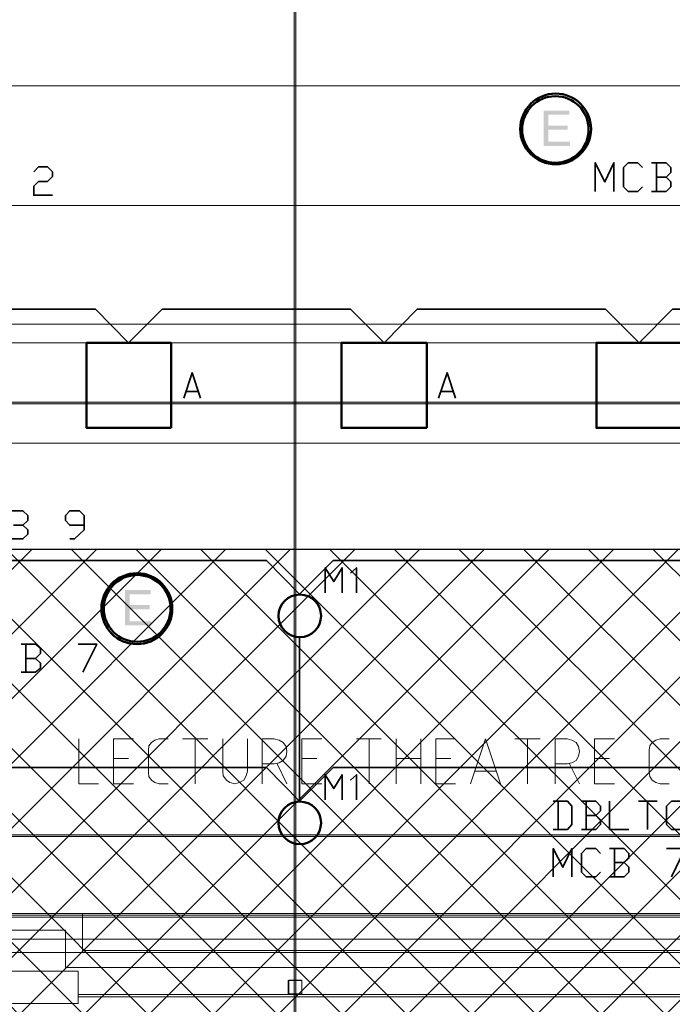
# Model space of a CAD drawing. Header units: millimetres. Extents: x 0.9 to 32.8, y 0.3 to 23.1.
# Tile 70 of 111: x 17.4 to 19.2, y 2.9 to 5.6. Entities that reach past the tile are written whole.
import ezdxf

# ---------------------------------------------------------------- set-up
doc = ezdxf.new("R2010")
doc.units = ezdxf.units.MM
doc.layers.add('PDF_Geometry', color=9, linetype='Continuous', true_color=0x808080)
doc.layers.add('PDF_Solid Fills', color=7, linetype='Continuous')

msp = doc.modelspace()

# ---------------------------------------------------------------- hatches: boundary and pattern name
h = msp.add_hatch()
h.set_pattern_fill('ANSI37', color=256, scale=0.04)
h.paths.add_polyline_path([(14.5873, 4.1666), (23.317, 4.1666), (23.317, 0.705), (14.5873, 0.705)])
at = {"layer": 'PDF_Solid Fills', "transparency": 33554559}
for points in [[(18.9504, 5.3848), (18.8788, 5.3848), (18.8788, 5.2865), (18.9521, 5.2865), (18.9521, 5.2982), (18.8921, 5.2982), (18.8921, 5.3315), (18.9455, 5.3315), (18.9455, 5.3432), (18.8921, 5.3432), (18.8921, 5.3732), (18.9504, 5.3732)], [(17.7871, 4.0532), (17.7155, 4.0532), (17.7155, 3.9549), (17.7888, 3.9549), (17.7888, 3.9665), (17.7288, 3.9665), (17.7288, 3.9999), (17.7838, 3.9999), (17.7838, 4.0115), (17.7288, 4.0115), (17.7288, 4.0415), (17.7871, 4.0415)]]:
    msp.add_hatch(color=256, dxfattribs=at).paths.add_polyline_path(points)
at = {"layer": 'PDF_Solid Fills', "true_color": 0x808080, "transparency": 33554559}
for points in [[(28.2152, 4.5715), (28.2152, 4.5748), (1.3427, 4.5748), (1.3427, 4.5699), (28.2152, 4.5699)], [(28.2152, 3.3699), (28.2152, 3.3732), (1.3427, 3.3732), (1.3427, 3.3682), (28.2152, 3.3682)]]:
    msp.add_hatch(color=8, dxfattribs=at).paths.add_polyline_path(points)

# ---------------------------------------------------------------- linework, layer by layer
msp.add_lwpolyline([(14.5873, 4.1666), (23.317, 4.1666), (23.317, 0.705), (14.5873, 0.705)], close=True)
at = {"layer": 'PDF_Geometry', "lineweight": 5}
msp.add_lwpolyline([(18.1905, 0.4266), (18.1905, 22.9359), (18.1905, 22.9143), (18.1855, 22.9143), (18.1855, 22.9359), (18.1855, 0.4266)], dxfattribs=at)
at = {"layer": 'PDF_Geometry', "lineweight": 18}
for points in [[(15.7672, 8.8097), (15.6956, 7.5814), (15.8872, 6.5015), (15.6972, 5.4182), (15.8622, 4.3249), (16.9772, 3.1082), (17.5505, 3.1082), (17.5505, 3.0049), (20.0271, 3.0049), (20.0271, 3.1082), (20.6004, 3.1082), (21.7154, 4.3249), (21.8804, 5.4182), (21.6887, 6.5098)], [(20.5404, 3.1549), (17.0322, 3.1549), (17.5972, 3.1549), (17.5972, 3.0516), (19.9787, 3.0516), (19.9787, 3.1549), (20.5787, 3.1549), (21.6704, 4.3465), (21.832, 5.4182), (21.642, 6.5015), (21.8337, 7.5831), (21.762, 8.8164)], [(15.6372, 5.2615), (16.7322, 5.4532), (20.8454, 5.4532), (21.9587, 5.2598)], [(15.6372, 4.9315), (16.7322, 5.1215), (20.8454, 5.1215), (21.9587, 4.9282)], [(15.6372, 4.6015), (16.7322, 4.7915), (20.8454, 4.7915), (21.9587, 4.5982)], [(15.6372, 4.2698), (16.7322, 4.4615), (20.8454, 4.4615), (21.9587, 4.2665)], [(17.5872, 3.6399), (17.5872, 3.5149), (17.6422, 3.5149)], [(17.7388, 3.5149), (17.6838, 3.5149), (17.6838, 3.6399), (17.7388, 3.6399)], [(17.8355, 3.5149), (17.8105, 3.5149), (17.7988, 3.5182), (17.7888, 3.5249), (17.7822, 3.5349), (17.7805, 3.5466), (17.7805, 3.6082), (17.7822, 3.6199), (17.7888, 3.6299), (17.7988, 3.6365), (17.8105, 3.6399), (17.8355, 3.6399)], [(17.8755, 3.6399), (17.9455, 3.6399)], [(17.9105, 3.5149), (17.9105, 3.6399)], [(17.9871, 3.6399), (17.9871, 3.5499), (17.9888, 3.5366), (17.9972, 3.5249), (18.0072, 3.5182), (18.0205, 3.5149), (18.0338, 3.5182), (18.0455, 3.5249), (18.0521, 3.5366), (18.0555, 3.5499), (18.0555, 3.6399)], [(18.0971, 3.5149), (18.0971, 3.6399), (18.1305, 3.6399), (18.1438, 3.6365), (18.1555, 3.6299), (18.1638, 3.6182), (18.1655, 3.6049), (18.1638, 3.5915), (18.1555, 3.5799), (18.1438, 3.5732), (18.1305, 3.5699), (18.0971, 3.5699)], [(18.2621, 3.5149), (18.2071, 3.5149), (18.2071, 3.6399), (18.2621, 3.6399)], [(18.3588, 3.6399), (18.4271, 3.6399)], [(18.3938, 3.5149), (18.3938, 3.6399)], [(18.4688, 3.5149), (18.4688, 3.6399)], [(18.5371, 3.6399), (18.5371, 3.5149)], [(18.6338, 3.5149), (18.5788, 3.5149), (18.5788, 3.6399), (18.6338, 3.6399)], [(18.6755, 3.5149), (18.7171, 3.6399), (18.7588, 3.5149)], [(18.7988, 3.6399), (18.8688, 3.6399)], [(18.8338, 3.5149), (18.8338, 3.6399)], [(18.9104, 3.5149), (18.9104, 3.6399), (18.9438, 3.6399), (18.9571, 3.6365), (18.9688, 3.6299), (18.9754, 3.6182), (18.9788, 3.6049), (18.9754, 3.5915), (18.9688, 3.5799), (18.9571, 3.5732), (18.9438, 3.5699), (18.9104, 3.5699)], [(19.0755, 3.5149), (19.0205, 3.5149), (19.0205, 3.6399), (19.0755, 3.6399)], [(19.2271, 3.5149), (19.2021, 3.5149), (19.1904, 3.5182), (19.1804, 3.5249), (19.1738, 3.5349), (19.1721, 3.5466), (19.1721, 3.6082), (19.1738, 3.6199), (19.1804, 3.6299), (19.1904, 3.6365), (19.2021, 3.6399), (19.2271, 3.6399)], [(17.7255, 3.5849), (17.6838, 3.5849)], [(18.2488, 3.5849), (18.2071, 3.5849)], [(18.4688, 3.5849), (18.5371, 3.5849)], [(18.6205, 3.5849), (18.5788, 3.5849)], [(19.0621, 3.5849), (19.0205, 3.5849)], [(18.1388, 3.5699), (18.1655, 3.5149)], [(18.9504, 3.5699), (18.9788, 3.5149)], [(18.7455, 3.5499), (18.6871, 3.5499)], [(20.5354, 3.1499), (17.0355, 3.1499)], [(20.5321, 3.1449), (17.0405, 3.1449)], [(20.4737, 3.0832), (17.0972, 3.0832)], [(17.5855, 2.9299), (19.9854, 2.9299)], [(17.5855, 2.9232), (19.9854, 2.9232)]]:
    msp.add_lwpolyline(points, dxfattribs=at)
at = {"layer": 'PDF_Geometry', "color": 254, "lineweight": 18, "true_color": 0xdcdcdc}
msp.add_lwpolyline([(21.8304, 5.4715), (21.652, 4.3965), (20.4204, 3.0466), (17.1588, 3.0466), (15.9339, 4.3882), (15.7622, 5.4598), (15.9355, 6.5598), (15.7539, 7.6298), (15.9255, 8.6664), (16.6172, 8.7697), (16.6172, 8.7947), (20.9654, 8.7947), (20.9654, 8.7847), (21.6537, 8.6747), (21.827, 7.6181), (21.6487, 6.5531)], close=True, dxfattribs=at)
at = {"layer": 'PDF_Geometry', "color": 7, "lineweight": 35}
for points in [[(17.4622, 5.2148), (17.4755, 5.2282), (17.5005, 5.2282), (17.5138, 5.2148), (17.5138, 5.2015), (17.5005, 5.1882), (17.4755, 5.1882), (17.4622, 5.1748), (17.4622, 5.1498), (17.5138, 5.1498)], [(19.0221, 5.1598), (19.0221, 5.2398), (19.0488, 5.1865), (19.0738, 5.2398), (19.0738, 5.1598)], [(19.1538, 5.1732), (19.1404, 5.1598), (19.1138, 5.1598), (19.1004, 5.1732), (19.1004, 5.2265), (19.1138, 5.2398), (19.1404, 5.2398), (19.1538, 5.2265)], [(19.2188, 5.1998), (19.2321, 5.2132), (19.2321, 5.2265), (19.2188, 5.2398), (19.1788, 5.2398)], [(19.1921, 5.2398), (19.1921, 5.1598)], [(19.1788, 5.1598), (19.2188, 5.1598), (19.2321, 5.1732), (19.2321, 5.1865), (19.2188, 5.1998), (19.1921, 5.1998)], [(21.2687, 4.7399), (21.177, 4.8332), (19.9454, 4.8332), (19.8521, 4.7399), (19.7588, 4.8332), (19.2371, 4.8332), (19.1438, 4.7399), (19.0505, 4.8332), (18.5271, 4.8332), (18.4355, 4.7399), (18.3421, 4.8332), (17.8188, 4.8332), (17.7255, 4.7399), (17.6338, 4.8332), (16.4022, 4.8332), (16.3089, 4.7399)], [(17.8788, 4.5865), (17.9022, 4.6565), (17.9255, 4.5865)], [(18.5871, 4.5865), (18.6105, 4.6565), (18.6338, 4.5865)], [(17.9188, 4.6049), (17.8855, 4.6049)], [(18.6271, 4.6049), (18.5938, 4.6049)], [(17.4322, 4.2332), (17.4455, 4.2465), (17.4455, 4.2599), (17.4322, 4.2732), (17.3922, 4.2732)], [(17.5622, 4.1949), (17.5755, 4.1949), (17.6022, 4.2199), (17.6022, 4.2599), (17.5888, 4.2732), (17.5622, 4.2732), (17.5505, 4.2599), (17.5505, 4.2465), (17.5622, 4.2332), (17.6022, 4.2332)], [(17.3922, 4.1949), (17.4322, 4.1949), (17.4455, 4.2082), (17.4455, 4.2199), (17.4322, 4.2332), (17.4055, 4.2332)], [(20.5687, 4.0599), (20.4954, 4.1349), (19.4771, 4.1349), (19.3838, 4.0415), (19.2904, 4.1349), (18.2938, 4.1349), (18.2005, 4.0415), (18.1088, 4.1349), (17.0855, 4.1349), (17.0038, 4.0515)], [(18.2721, 4.0449), (18.2721, 4.1149), (18.2955, 4.0765), (18.3188, 4.1149), (18.3188, 4.0449)], [(18.3588, 4.0449), (18.3588, 4.1149), (18.3421, 4.0999)], [(18.2005, 3.9232), (18.2005, 3.4665)], [(17.4672, 3.8632), (17.4805, 3.8765), (17.4805, 3.8899), (17.4672, 3.9032), (17.4272, 3.9032)], [(17.4405, 3.9032), (17.4405, 3.8249)], [(17.5855, 3.9032), (17.6372, 3.9032), (17.5988, 3.8249)], [(17.4272, 3.8249), (17.4672, 3.8249), (17.4805, 3.8365), (17.4805, 3.8499), (17.4672, 3.8632), (17.4405, 3.8632)], [(20.5687, 3.4849), (20.4954, 3.5599), (19.4771, 3.5599), (19.3838, 3.4665), (19.2904, 3.5599), (18.2938, 3.5599), (18.2005, 3.4665), (18.1088, 3.5599), (17.0855, 3.5599), (17.0038, 3.4765)], [(18.2721, 3.4699), (18.2721, 3.5399), (18.2955, 3.5016), (18.3188, 3.5399), (18.3188, 3.4699)], [(18.3588, 3.4699), (18.3588, 3.5399), (18.3421, 3.5249)], [(18.9055, 3.3882), (18.9455, 3.3882), (18.9571, 3.4015), (18.9571, 3.4532), (18.9455, 3.4665), (18.9055, 3.4665)], [(18.9188, 3.4665), (18.9188, 3.3882)], [(19.0238, 3.4266), (19.0371, 3.4399), (19.0371, 3.4532), (19.0238, 3.4665), (18.9838, 3.4665)], [(18.9971, 3.4665), (18.9971, 3.3882)], [(19.0621, 3.4665), (19.0621, 3.3882), (19.1155, 3.3882)], [(19.1421, 3.4665), (19.1938, 3.4665)], [(19.1671, 3.4665), (19.1671, 3.3882)], [(19.2721, 3.4015), (19.2604, 3.3882), (19.2338, 3.3882), (19.2205, 3.4015), (19.2205, 3.4532), (19.2338, 3.4665), (19.2604, 3.4665), (19.2721, 3.4532)], [(18.9838, 3.3882), (19.0238, 3.3882), (19.0371, 3.4015), (19.0371, 3.4132), (19.0238, 3.4266), (18.9971, 3.4266)], [(18.9055, 3.2566), (18.9055, 3.3349), (18.9321, 3.2832), (18.9571, 3.3349), (18.9571, 3.2566)], [(19.0371, 3.2699), (19.0238, 3.2566), (18.9971, 3.2566), (18.9838, 3.2699), (18.9838, 3.3216), (18.9971, 3.3349), (19.0238, 3.3349), (19.0371, 3.3216)], [(19.1021, 3.2965), (19.1155, 3.3082), (19.1155, 3.3216), (19.1021, 3.3349), (19.0621, 3.3349)], [(19.0755, 3.3349), (19.0755, 3.2566)], [(19.2205, 3.3349), (19.2721, 3.3349), (19.2338, 3.2566)], [(19.0621, 3.2566), (19.1021, 3.2566), (19.1155, 3.2699), (19.1155, 3.2832), (19.1021, 3.2965), (19.0755, 3.2965)]]:
    msp.add_lwpolyline(points, dxfattribs=at)
at = {"layer": 'PDF_Geometry', "color": 254, "lineweight": 18, "true_color": 0xdcdcdc}
msp.add_lwpolyline([(16.1905, 4.7399), (21.387, 4.7399)], dxfattribs=at)
at = {"layer": 'PDF_Geometry', "color": 3, "lineweight": 50}
for points in [[(17.8438, 4.5032), (17.8438, 4.7398), (17.6088, 4.7398), (17.6088, 4.5032)], [(18.5538, 4.5032), (18.5538, 4.7398), (18.3171, 4.7398), (18.3171, 4.5032)], [(19.2621, 4.5032), (19.2621, 4.7398), (19.0255, 4.7398), (19.0255, 4.5032)]]:
    msp.add_lwpolyline(points, close=True, dxfattribs=at)
at = {"layer": 'PDF_Geometry', "lineweight": 5}
for points in [[(28.2152, 4.5715), (28.2152, 4.5748), (1.3427, 4.5748), (1.3427, 4.5699), (28.2152, 4.5699)], [(28.2152, 3.3699), (28.2152, 3.3732), (1.3427, 3.3732), (1.3427, 3.3682), (28.2152, 3.3682)]]:
    msp.add_lwpolyline(points, close=True, dxfattribs=at)
at = {"layer": 'PDF_Geometry', "lineweight": 18}
for points in [[(14.5406, 2.9049), (17.5855, 2.9049), (17.5855, 2.9949), (14.6306, 2.9949), (14.6306, 3.1199), (14.5406, 3.1199)], [(18.2071, 2.9299), (18.2071, 2.9699), (18.1705, 2.9699), (18.1688, 2.9682), (18.1688, 2.9299)], [(18.2071, 2.9316), (18.2071, 2.9682), (18.1705, 2.9682), (18.1705, 2.9316)]]:
    msp.add_lwpolyline(points, close=True, dxfattribs=at)
at = {"layer": 'PDF_Geometry', "color": 4, "lineweight": 50}
for centre, radius in [((18.9121, 5.3338), 0.0983), ((18.9114, 5.3325), 0.0924), ((17.7486, 4.0013), 0.0985), ((17.7493, 4.0021), 0.0928)]:
    msp.add_circle(centre, radius, dxfattribs=at)
at = {"layer": 'PDF_Geometry', "color": 3, "lineweight": 50}
for centre in [(18.2013, 3.9814), (18.2013, 3.4064)]:
    msp.add_circle(centre, 0.0591, dxfattribs=at)
at = {"layer": 'PDF_Solid Fills', "color": 8, "lineweight": 5, "true_color": 0x808080, "transparency": 33554559}
msp.add_solid([(18.1905, 0.4266), (18.1905, 22.9359), (18.1855, 0.4266), (18.1855, 22.9359)], dxfattribs=at)

doc.saveas('drawing.dxf')
